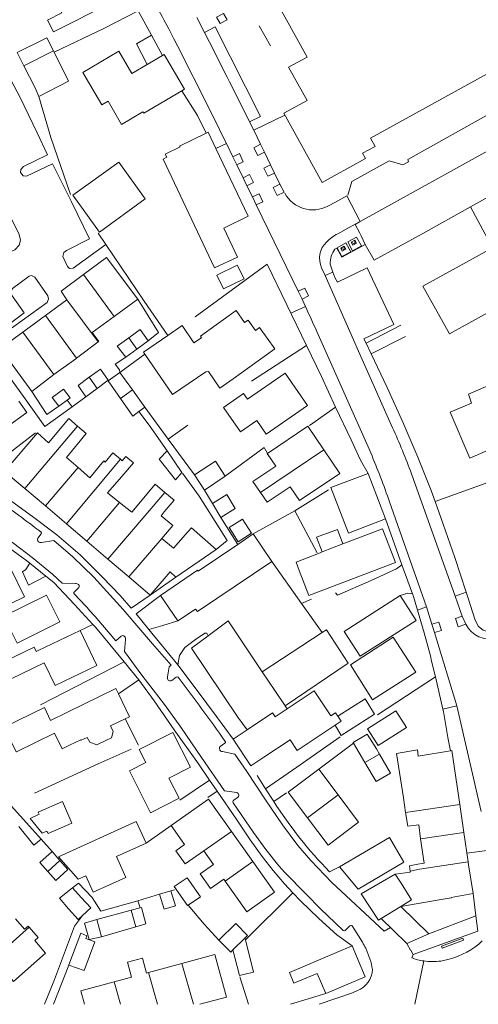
# Model space of a CAD drawing. Header units: metres. Extents: x 89500 to 94494, y 464000 to 469000.
# Tile 18 of 61: x 89846 to 89929, y 466000 to 466178. Entities that reach past the tile are written whole.
import ezdxf

# ---------------------------------------------------------------- set-up
doc = ezdxf.new("R2010")
doc.units = ezdxf.units.M
for name, color, linetype, lineweight in [('B01', 251, 'Continuous', 15), ('B02', 251, 'Continuous', 15), ('B03', 251, 'Continuous', 15), ('B07', 251, 'Continuous', 15), ('Q19', 251, 'Continuous', 15), ('T03', 251, 'Continuous', 15), ('T04', 251, 'Continuous', 15), ('V00', 251, 'Continuous', 15), ('V01', 251, 'Continuous', 15), ('V02', 251, 'Continuous', 15)]:
    doc.layers.add(name, color=color, linetype=linetype, lineweight=lineweight)

msp = doc.modelspace()

# ---------------------------------------------------------------- linework, layer by layer
at = {"layer": 'B01'}
for points in [[(89902.957, 466149.993), (89900.766, 466148.779), (89893.862, 466161.301), (89898.05, 466163.61), (89894.729, 466169.634), (89898.06, 466171.472), (89887.797, 466190.045)], [(89860.087, 466186.851), (89862.839, 466181.403), (89852.128, 466176.059), (89851.056, 466178.173), (89853.637, 466179.468), (89851.993, 466182.747)], [(89869.898, 466175.404), (89867.179, 466173.839)], [(89871.908, 466171.754), (89869.898, 466175.404)], [(89867.179, 466173.839), (89869.129, 466170.146)], [(89868.339, 466161.545), (89864.491, 466159.288), (89862.02, 466163.5), (89860.873, 466162.827), (89857.438, 466168.683), (89863.963, 466172.51), (89866.308, 466168.513)], [(89875.388, 466165.38), (89875.87, 466165.666), (89872.205, 466171.926), (89871.908, 466171.754)], [(89869.129, 466170.146), (89866.308, 466168.513)], [(89930.689, 466168.457), (89909.56, 466156.789), (89910.388, 466155.296), (89908.126, 466154.043), (89908.629, 466153.135), (89902.957, 466149.993)], [(89868.339, 466161.545), (89868.492, 466161.292), (89875.388, 466165.38)], [(89872.659, 466153.338), (89872.384, 466153.914), (89875.058, 466155.192), (89874.975, 466155.367), (89879.806, 466157.675)], [(89879.806, 466157.675), (89880.158, 466157.843), (89881.549, 466154.932)], [(89881.549, 466154.932), (89887.425, 466142.637), (89882.995, 466140.52)], [(89868.767, 466145.803), (89863.953, 466152.47), (89855.637, 466146.465), (89860.452, 466139.798), (89868.767, 466145.803)], [(89882.995, 466140.52), (89885.485, 466135.272), (89881.294, 466133.295), (89871.982, 466152.955), (89872.659, 466153.338)], [(89931.626, 466136.942), (89919.043, 466129.989), (89923.822, 466121.338), (89934.884, 466127.45), (89940.071, 466118.061), (89945.02, 466120.796), (89950.682, 466110.548)], [(89861.748, 466135.211), (89857.583, 466132.098)], [(89867.401, 466127.648), (89861.748, 466135.211)], [(89857.583, 466132.098), (89853.534, 466129.071), (89854.547, 466127.547)], [(89854.547, 466127.547), (89850.688, 466124.703)], [(89863.12, 466124.514), (89867.401, 466127.648)], [(89881.612, 466122.983), (89885.211, 466125.57), (89886.753, 466123.426), (89887.368, 466123.868), (89888.722, 466121.984), (89889.476, 466122.526), (89892.248, 466118.671), (89884.707, 466113.25)], [(89850.688, 466124.703), (89846.601, 466121.692)], [(89860.25, 466119.895), (89860.342, 466119.964), (89859.127, 466121.59), (89863.12, 466124.514)], [(89872.822, 466121.063), (89875.442, 466122.848)], [(89875.442, 466122.848), (89877.577, 466119.716), (89878.974, 466120.668), (89878.783, 466120.949), (89881.612, 466122.983)], [(89846.601, 466121.692), (89842.531, 466118.693), (89848.225, 466110.907)], [(89868.706, 466117.666), (89868.431, 466118.07), (89872.822, 466121.063)], [(89856.324, 466116.96), (89860.25, 466119.895)], [(89856.195, 466116.864), (89852.23, 466114.027)], [(89856.195, 466116.864), (89856.324, 466116.96)], [(89873.68, 466110.369), (89868.706, 466117.666)], [(89939.234, 466110.365), (89937.414, 466114.836), (89927.273, 466110.426), (89927.839, 466108.82), (89923.979, 466107.202), (89927.559, 466098.85), (89934.143, 466101.743), (89932.04, 466107.27), (89939.234, 466110.365)], [(89848.225, 466110.907), (89852.199, 466114.003)], [(89852.199, 466114.003), (89852.23, 466114.027)], [(89884.707, 466113.25), (89882.279, 466111.504), (89880.196, 466114.56), (89879.737, 466114.497), (89873.68, 466110.369)], [(89898.16, 466108.409), (89894.108, 466114.272), (89887.252, 466109.534), (89886.55, 466110.551), (89882.935, 466108.052), (89886.004, 466103.611), (89888.976, 466105.664), (89890.66, 466103.227), (89898.16, 466108.409)], [(89845.847, 466109.16), (89847.325, 466107.103), (89844.235, 466104.883)], [(89846.962, 466093.354), (89843.307, 466096.457), (89849.248, 466103.433), (89851.235, 466101.623), (89854.918, 466106.023), (89856.496, 466104.673)], [(89856.496, 466104.673), (89858.081, 466103.317), (89854.48, 466098.978), (89856.602, 466097.154)], [(89901.097, 466100.38), (89898.211, 466104.653), (89890.907, 466099.72)], [(89889.633, 466092.637), (89890.828, 466090.868), (89894.981, 466093.673), (89896.672, 466091.169), (89903.983, 466096.107), (89901.097, 466100.38)], [(89861.524, 466098.149), (89862.911, 466099.81), (89864.283, 466098.664)], [(89864.283, 466098.664), (89864.591, 466098.406), (89865.228, 466099.169), (89866.636, 466097.992), (89864.506, 466095.571)], [(89890.907, 466099.72), (89890.858, 466099.687), (89892.379, 466097.434), (89888.268, 466094.658), (89889.633, 466092.637)], [(89856.602, 466097.154), (89858.739, 466095.316), (89861.282, 466098.358), (89861.524, 466098.149)], [(89864.506, 466095.571), (89861.902, 466092.611), (89864.104, 466090.848)], [(89909.101, 466096.107), (89902.382, 466093.53), (89905.548, 466085.275), (89912.267, 466087.852)], [(89912.267, 466087.852), (89909.101, 466096.107)], [(89850.675, 466090.202), (89846.962, 466093.354)], [(89868.785, 466092.051), (89870.557, 466094.153), (89872.321, 466092.667)], [(89864.104, 466090.848), (89866.323, 466089.071), (89868.785, 466092.051)], [(89872.321, 466092.667), (89873.984, 466091.265), (89872.212, 466089.163)], [(89854.482, 466086.969), (89850.675, 466090.202)], [(89872.212, 466089.163), (89871.616, 466088.45)], [(89871.748, 466084.347), (89873.777, 466086.643), (89871.616, 466088.45)], [(89858.159, 466083.848), (89854.482, 466086.969)], [(89881.62, 466082.334), (89877.117, 466086.242), (89876.47, 466085.501)], [(89914.069, 466079.985), (89911.746, 466086.091), (89904.543, 466083.351)], [(89871.748, 466084.347), (89873.866, 466082.541), (89876.47, 466085.501)], [(89888.332, 466085.134), (89885.507, 466083.234)], [(89891.676, 466080.163), (89888.332, 466085.134)], [(89904.543, 466083.351), (89903.544, 466085.978), (89899.791, 466084.55), (89900.807, 466081.877)], [(89862.015, 466080.574), (89858.159, 466083.848)], [(89885.507, 466083.234), (89878.35, 466078.42)], [(89874.32, 466077.322), (89881.62, 466082.334)], [(89896.648, 466078.534), (89896.07, 466080.053), (89900.403, 466081.723)], [(89900.807, 466081.877), (89900.403, 466081.723)], [(89846.881, 466073.749), (89844.302, 466079.079), (89828.574, 466071.469), (89829.798, 466068.939), (89837.677, 466072.751), (89839.032, 466069.951), (89846.881, 466073.749)], [(89865.771, 466077.386), (89862.015, 466080.574)], [(89881.695, 466073.449), (89891.676, 466080.163)], [(89896.648, 466078.534), (89898.369, 466074.012), (89914.069, 466079.985)], [(89869.675, 466074.071), (89865.771, 466077.386)], [(89873.252, 466078.309), (89869.675, 466074.071)], [(89871.533, 466074.001), (89878.253, 466078.564)], [(89873.252, 466078.309), (89874.32, 466077.322)], [(89878.253, 466078.564), (89878.35, 466078.42)], [(89844.194, 466068.129), (89845.555, 466065.383), (89853.281, 466069.211), (89850.876, 466074.064), (89843.15, 466070.237)], [(89871.533, 466074.001), (89874.667, 466069.386)], [(89881.695, 466073.449), (89878.194, 466071.094)], [(89874.667, 466069.386), (89877.886, 466071.552)], [(89878.194, 466071.094), (89877.886, 466071.552)], [(89880.158, 466066.71), (89883.795, 466069.428), (89889.953, 466060.197)], [(89860.009, 466061.349), (89856.955, 466067.679), (89849.405, 466064.036)], [(89885.554, 466051.983), (89877.127, 466064.444), (89880.158, 466066.71)], [(89889.953, 466060.197), (89900.773, 466067.278)], [(89900.773, 466067.278), (89901.579, 466067.806), (89905.523, 466061.746), (89894.075, 466054.057)], [(89913.665, 466066.448), (89905.904, 466061.448)], [(89913.665, 466066.448), (89917.736, 466060.129), (89909.927, 466055.145)], [(89850.483, 466061.802), (89844.395, 466058.865), (89842.944, 466061.872), (89848.638, 466064.619), (89849.011, 466063.846), (89849.405, 466064.036)], [(89850.483, 466061.802), (89852.459, 466057.706), (89860.009, 466061.349)], [(89909.927, 466055.145), (89905.904, 466061.448)], [(89863.911, 466056.177), (89863.43, 466057.161), (89851.632, 466051.397), (89850.493, 466053.729), (89843.218, 466050.175), (89845.403, 466045.702), (89845.448, 466045.724)], [(89865.1, 466051.659), (89865.922, 466052.061), (89863.911, 466056.177)], [(89903.631, 466052.152), (89903.208, 466052.786), (89902.365, 466052.225), (89899.352, 466056.75), (89894.458, 466053.491)], [(89894.075, 466054.057), (89894.458, 466053.491)], [(89903.169, 466050.527), (89904.263, 466048.673), (89910.293, 466052.532), (89908.561, 466055.274), (89903.631, 466052.152)], [(89862.48, 466050.379), (89865.1, 466051.659)], [(89885.554, 466051.983), (89887.214, 466049.691)], [(89890.233, 466044.71), (89894.984, 466047.874), (89896.274, 466045.936), (89903.169, 466050.527)], [(89845.448, 466045.724), (89852.315, 466049.079)], [(89852.315, 466049.079), (89853.708, 466046.227)], [(89861.603, 466047.725), (89862.642, 466048.232), (89862.976, 466049.364), (89862.48, 466050.379)], [(89876.969, 466042.937), (89873.046, 466040.937), (89874.897, 466037.308), (89869.741, 466034.679), (89865.886, 466042.242), (89868.886, 466043.771), (89867.687, 466046.122), (89873.765, 466049.221), (89876.969, 466042.937)], [(89887.214, 466049.691), (89884.678, 466048.003)], [(89855.05, 466046.883), (89853.708, 466046.227)], [(89857.169, 466047.785), (89857.117, 466047.893), (89855.05, 466046.883)], [(89857.169, 466047.785), (89858.266, 466048.321)], [(89861.603, 466047.725), (89860.018, 466046.942), (89858.703, 466047.453), (89858.266, 466048.321)], [(89884.678, 466048.003), (89887.903, 466043.158)], [(89915.502, 466037.357), (89914.271, 466045.403), (89918.035, 466046.034), (89918.195, 466044.947)], [(89924.016, 466045.907), (89918.195, 466044.947)], [(89925.722, 466036.14), (89924.289, 466045.952), (89924.016, 466045.907)], [(89890.233, 466044.71), (89887.903, 466043.158)], [(89898.153, 466033.771), (89894.652, 466038.429), (89900.171, 466042.577), (89903.684, 466037.904)], [(89884.357, 466031.301), (89880.222, 466037.141), (89873.459, 466032.353), (89875.883, 466028.93), (89874.301, 466027.81), (89875.987, 466025.429), (89879.35, 466027.81)], [(89903.684, 466037.904), (89907.4, 466032.96)], [(89915.502, 466037.357), (89915.905, 466034.723)], [(89915.905, 466034.723), (89916.286, 466032.239), (89918.276, 466032.459), (89918.626, 466029.957)], [(89926.458, 466031.105), (89925.722, 466036.14)], [(89907.4, 466032.96), (89901.881, 466028.812), (89898.153, 466033.771)], [(89888.237, 466025.821), (89884.357, 466031.301)], [(89927.233, 466025.796), (89926.458, 466031.105)], [(89915.596, 466025.721), (89912.991, 466030.178), (89903.917, 466024.876), (89907.29, 466020.868), (89915.596, 466025.721)], [(89918.626, 466029.957), (89919.24, 466025.574), (89918.123, 466025.373)], [(89879.35, 466027.81), (89881.125, 466025.304)], [(89892.149, 466020.295), (89888.237, 466025.821)], [(89927.318, 466025.258), (89927.233, 466025.796)], [(89883.01, 466022.641), (89880.598, 466020.933), (89878.712, 466023.596), (89881.125, 466025.304)], [(89914.018, 466023.572), (89916.74, 466023.908)], [(89916.712, 466024.114), (89916.58, 466025.095), (89918.123, 466025.373)], [(89916.74, 466023.908), (89916.712, 466024.114)], [(89927.318, 466025.258), (89928.131, 466020.028)], [(89883.01, 466022.641), (89883.254, 466022.296)], [(89883.254, 466022.296), (89887.168, 466016.768), (89892.149, 466020.295)], [(89914.018, 466023.572), (89907.839, 466019.968), (89910.999, 466015.232), (89911.502, 466015.544)], [(89922.328, 466018.97), (89915.026, 466017.73)], [(89924.195, 466019.251), (89922.328, 466018.97)], [(89924.195, 466019.251), (89924.172, 466019.328), (89928.131, 466020.028)], [(89920.114, 466012.763), (89915.026, 466017.73)], [(89845.246, 466015.485), (89846.927, 466013.582)], [(89911.502, 466015.544), (89913.673, 466013.43)], [(89846.927, 466013.582), (89847.582, 466014.161), (89847.77, 466013.948)], [(89847.77, 466013.948), (89849.402, 466012.1), (89848.747, 466011.521)], [(89913.673, 466013.43), (89916.13, 466011.036)], [(89848.747, 466011.521), (89850.722, 466009.284), (89844.882, 466004.127), (89841.275, 466008.212)], [(89916.13, 466011.036), (89920.114, 466012.763)], [(89906.211, 466010.588), (89894.861, 466005.729), (89895.687, 466003.799), (89899.876, 466005.592), (89901.441, 466001.937)], [(89901.441, 466001.937), (89908.602, 466005.003), (89906.211, 466010.588)], [(89866.249, 466004.917), (89865.532, 466007.627), (89868.286, 466008.356), (89868.998, 466005.666)], [(89883.486, 466001.317), (89881.384, 466009.039), (89875.413, 466007.413)], [(89875.413, 466007.413), (89869.381, 466005.77)], [(89866.249, 466004.917), (89863.129, 466004.068)], [(89869.381, 466005.77), (89868.998, 466005.666)], [(89863.129, 466004.068), (89857.089, 466002.423), (89857.749, 466000)], [(89878.652, 466000), (89883.486, 466001.317)]]:
    msp.add_lwpolyline(points, dxfattribs=at)
at = {"layer": 'B02'}
for points in [[(89852.135, 466172.575), (89850.949, 466174.924), (89845.563, 466172.293), (89846.792, 466169.887)], [(89852.255, 466172.336), (89852.135, 466172.575)], [(89854.896, 466167.101), (89852.255, 466172.336)], [(89846.792, 466169.887), (89848.842, 466165.872), (89849.49, 466164.327)], [(89849.49, 466164.327), (89854.896, 466167.101)], [(89886.648, 466131.335), (89885.429, 466133.822), (89881.729, 466132.008), (89882.949, 466129.521), (89886.648, 466131.335)], [(89869.278, 466120.126), (89867.829, 466122.158), (89865.769, 466120.641)], [(89865.769, 466120.641), (89863.708, 466119.124), (89865.22, 466117.135)], [(89867.26, 466118.616), (89869.299, 466120.097), (89869.278, 466120.126)], [(89865.22, 466117.135), (89867.26, 466118.616)], [(89862.079, 466112.99), (89860.661, 466114.96), (89858.626, 466113.494)], [(89858.626, 466113.494), (89856.59, 466112.027), (89858.015, 466109.969), (89860.047, 466111.48)], [(89860.047, 466111.48), (89862.079, 466112.99)], [(89864.271, 466109.665), (89862.041, 466112.85), (89864.183, 466114.391)], [(89864.183, 466114.391), (89866.437, 466111.23)], [(89854.622, 466109.341), (89855.177, 466109.754), (89853.965, 466111.368), (89851.89, 466109.835), (89853.13, 466108.255)], [(89866.437, 466111.23), (89868.69, 466108.069)], [(89853.13, 466108.255), (89854.622, 466109.341)], [(89867.606, 466107.284), (89866.501, 466106.48), (89864.271, 466109.665)], [(89868.69, 466108.069), (89867.606, 466107.284)], [(89872.724, 466100.204), (89871.302, 466098.709), (89874.252, 466094.933), (89875.394, 466096.274)], [(89875.394, 466096.274), (89872.724, 466100.204)], [(89883.255, 466095.622), (89881.46, 466098.314), (89877.698, 466095.83)], [(89877.698, 466095.83), (89879.493, 466093.073)], [(89879.493, 466093.073), (89883.255, 466095.622)], [(89880.922, 466090.636), (89883.545, 466092.29), (89885.061, 466089.754), (89882.438, 466088.1)], [(89882.438, 466088.1), (89880.922, 466090.636)], [(89885.601, 466083.744), (89883.959, 466086.308), (89886.35, 466087.839), (89887.992, 466085.275), (89885.601, 466083.744)], [(89914.918, 466074.008), (89904.792, 466067.491)], [(89914.918, 466074.008), (89917.823, 466069.491)], [(89907.695, 466063.032), (89917.823, 466069.491)], [(89907.695, 466063.032), (89904.792, 466067.491)], [(89909.01, 466049.868), (89914.127, 466053.099), (89916.035, 466050.077), (89910.918, 466046.846), (89909.01, 466049.868)], [(89906.49, 466047.274), (89906.412, 466047.407), (89908.97, 466048.91)], [(89908.97, 466048.91), (89910.603, 466046.234)], [(89908.534, 466043.795), (89906.49, 466047.274)], [(89911.156, 466045.292), (89913.181, 466041.845), (89910.578, 466040.316)], [(89910.603, 466046.234), (89911.156, 466045.292)], [(89910.578, 466040.316), (89908.534, 466043.795)], [(89853.804, 466036.689), (89855.499, 466032.815), (89851.16, 466030.917), (89850.971, 466031.349), (89850.118, 466030.975), (89847.916, 466033.644), (89849.538, 466034.405), (89849.376, 466034.752), (89853.804, 466036.689)], [(89868.908, 466029.193), (89863.555, 466026.771), (89865.272, 466022.976), (89859.336, 466020.29), (89857.994, 466023.256), (89856.613, 466022.631), (89853.036, 466026.715), (89867.142, 466033.096), (89868.908, 466029.193)], [(89851.123, 466024.024), (89849.689, 466025.647), (89851.892, 466027.644), (89853.322, 466026.03)], [(89853.322, 466026.03), (89854.751, 466024.416)], [(89854.751, 466024.416), (89852.557, 466022.4), (89851.123, 466024.024)], [(89876.551, 466017.936), (89876.436, 466017.856), (89874.004, 466021.31), (89876.378, 466022.881), (89878.773, 466019.473), (89876.551, 466017.936)], [(89855.586, 466021.1), (89853.259, 466019.186), (89854.843, 466017.306)], [(89857.408, 466016.06), (89858.883, 466017.456), (89857.14, 466019.341), (89855.586, 466021.1)], [(89857.408, 466016.06), (89856.593, 466015.336), (89854.843, 466017.306)], [(89866.209, 466017.032), (89859.976, 466015.323)], [(89867.828, 466017.476), (89866.209, 466017.032)], [(89867.052, 466014.041), (89868.865, 466014.584), (89868.095, 466017.549), (89867.828, 466017.476)], [(89859.976, 466015.323), (89857.772, 466014.674)], [(89857.772, 466014.674), (89858.589, 466011.76)], [(89860.838, 466012.244), (89864.778, 466013.359), (89867.052, 466014.041)], [(89886.803, 466011.982), (89887.269, 466012.458), (89885.138, 466014.634), (89882.11, 466011.64)], [(89854.957, 466007.111), (89854.899, 466007.132), (89857.095, 466012.854), (89858.195, 466012.374)], [(89859.651, 466011.309), (89857.683, 466006.129), (89854.957, 466007.111)], [(89858.195, 466012.374), (89858.026, 466011.933)], [(89859.651, 466011.309), (89858.026, 466011.933)], [(89858.589, 466011.76), (89860.838, 466012.244)], [(89882.11, 466011.64), (89884.242, 466009.446), (89884.639, 466009.862)], [(89884.639, 466009.862), (89885.819, 466005.199), (89888.378, 466005.835), (89886.884, 466011.665)], [(89886.884, 466011.665), (89886.803, 466011.982)]]:
    msp.add_lwpolyline(points, dxfattribs=at)
at = {"layer": 'B03'}
for points in [[(89871.371, 466019.926), (89873.422, 466020.545)], [(89874.242, 466017.824), (89873.422, 466020.545)], [(89871.371, 466019.926), (89872.191, 466017.206)], [(89872.191, 466017.206), (89874.242, 466017.824)]]:
    msp.add_lwpolyline(points, dxfattribs=at)
at = {"layer": 'B07'}
for points in [[(89852.135, 466172.575), (89846.792, 466169.887)], [(89871.908, 466171.754), (89869.129, 466170.146)], [(89857.583, 466132.098), (89863.12, 466124.514)], [(89854.547, 466127.547), (89860.25, 466119.895)], [(89850.688, 466124.703), (89856.324, 466116.96)], [(89846.601, 466121.692), (89852.23, 466114.027)], [(89865.769, 466120.641), (89867.26, 466118.616)], [(89858.626, 466113.494), (89860.047, 466111.48)], [(89866.437, 466111.23), (89864.271, 466109.665)], [(89846.962, 466093.354), (89856.496, 466104.673)], [(89889.633, 466092.637), (89901.097, 466100.38)], [(89854.482, 466086.969), (89864.283, 466098.664)], [(89850.675, 466090.202), (89856.602, 466097.154)], [(89862.015, 466080.574), (89872.321, 466092.667)], [(89858.159, 466083.848), (89864.104, 466090.848)], [(89865.771, 466077.386), (89871.748, 466084.347)], [(89900.807, 466081.877), (89904.543, 466083.351)], [(89889.953, 466060.197), (89892.202, 466056.826)], [(89892.202, 466056.826), (89894.075, 466054.057)], [(89894.458, 466053.491), (89892.269, 466052.034), (89891.797, 466052.742), (89887.214, 466049.691)], [(89903.169, 466050.527), (89904.239, 466051.239), (89903.631, 466052.152)], [(89908.534, 466043.795), (89911.156, 466045.292)], [(89898.153, 466033.771), (89903.684, 466037.904)], [(89915.905, 466034.723), (89925.722, 466036.14)], [(89879.35, 466027.81), (89884.357, 466031.301)], [(89918.626, 466029.957), (89926.458, 466031.105)], [(89851.123, 466024.024), (89853.322, 466026.03)], [(89883.254, 466022.296), (89888.237, 466025.821)], [(89918.426, 466024.459), (89927.233, 466025.796)], [(89918.426, 466024.459), (89916.712, 466024.114)], [(89914.018, 466023.572), (89915.081, 466021.907)], [(89915.026, 466017.73), (89916.975, 466018.938), (89915.081, 466021.907)], [(89867.052, 466014.041), (89866.209, 466017.032)], [(89911.502, 466015.544), (89915.026, 466017.73)], [(89859.976, 466015.323), (89860.838, 466012.244)], [(89847.77, 466013.948), (89841.275, 466008.212)], [(89884.639, 466009.862), (89886.803, 466011.982)], [(89875.413, 466007.413), (89877.505, 466000)], [(89869.381, 466005.77), (89871.004, 466000)], [(89863.129, 466004.068), (89864.256, 466000)]]:
    msp.add_lwpolyline(points, dxfattribs=at)
at = {"layer": 'Q19'}
for points in [[(89881.68, 466178.669), (89882.95, 466179.348), (89883.566, 466178.223), (89882.302, 466177.539), (89881.68, 466178.669)], [(89889.406, 466177.108), (89891.413, 466173.522)], [(89903.494, 466136.952), (89904.372, 466135.358), (89905.977, 466136.228), (89905.101, 466137.825), (89903.494, 466136.952)], [(89905.42, 466138.007), (89906.284, 466136.415), (89907.895, 466137.285), (89907.033, 466138.88), (89905.42, 466138.007)], [(89906.071, 466137.934), (89906.701, 466137.592), (89906.726, 466138.297)], [(89907.014, 466137.765), (89906.726, 466138.297), (89906.071, 466137.934), (89906.368, 466137.407), (89907.014, 466137.765)], [(89904.148, 466136.89), (89904.77, 466136.543), (89904.802, 466137.25)], [(89905.086, 466136.719), (89904.802, 466137.25), (89904.148, 466136.89), (89904.44, 466136.358), (89905.086, 466136.719)], [(89926.393, 466011.615), (89926.245, 466011.988), (89922.403, 466010.521), (89922.551, 466010.142), (89926.393, 466011.615)]]:
    msp.add_lwpolyline(points, dxfattribs=at)
at = {"layer": 'T03'}
for points in [[(89852.255, 466172.336), (89861.409, 466176.715), (89867.453, 466179.863)], [(89849.49, 466164.327), (89851.663, 466156.894), (89855.212, 466146.609)], [(89860.255, 466139.588), (89861.615, 466137.543)], [(89855.536, 466108.131), (89858.015, 466109.969)], [(89872.937, 466102.304), (89876.458, 466104.86)], [(89838.217, 466095.263), (89848.895, 466103.432)], [(89883.255, 466095.622), (89890.296, 466100.801), (89890.907, 466099.72)], [(89895.822, 466089.331), (89901.952, 466093.108)], [(89888.332, 466085.134), (89895.822, 466089.331)], [(89895.822, 466089.331), (89899.893, 466081.696)], [(89891.676, 466080.163), (89897.035, 466072.541)], [(89897.035, 466072.541), (89900.773, 466067.278)], [(89856.955, 466067.679), (89859.269, 466068.757)], [(89910.786, 466052.425), (89921.311, 466059.25)], [(89865.1, 466051.66), (89867.523, 466046.926)], [(89860.228, 466043.504), (89866.226, 466046.161)], [(89849.912, 466029.91), (89851.892, 466027.644)], [(89873.422, 466020.545), (89874.05, 466020.734)], [(89867.434, 466018.739), (89871.371, 466019.926)], [(89876.551, 466017.936), (89879.416, 466014.481), (89882.11, 466011.64)], [(89885.915, 466004.99), (89887.44, 466000)]]:
    msp.add_lwpolyline(points, dxfattribs=at)
at = {"layer": 'T04'}
for points in [[(89877.793, 466124.415), (89890.865, 466133.979)], [(89887.98, 466112.778), (89897.949, 466119.267)], [(89898.499, 466104.798), (89903.237, 466108.104)], [(89921.254, 466091.02), (89930.799, 466094.484)], [(89890.507, 466039.005), (89896.201, 466042.925), (89904.069, 466048.42)], [(89848.705, 466038.225), (89860.228, 466043.504)], [(89886.884, 466011.665), (89895.488, 466020.149)], [(89920.114, 466012.763), (89928.623, 466016.023)]]:
    msp.add_lwpolyline(points, dxfattribs=at)
at = {"layer": 'V00'}
for points in [[(89867.453, 466179.863), (89869.898, 466175.404)], [(89842.375, 466166.195), (89844.535, 466167.128), (89846.059, 466164.26), (89849.188, 466157.737), (89851.069, 466153.739), (89846.702, 466151.643)], [(89875.388, 466165.38), (89878.212, 466160.901), (89879.806, 466157.675)], [(89847.274, 466149.885), (89851.961, 466152.156), (89855.408, 466145.24), (89858.683, 466138.552), (89854.488, 466136.424), (89854.001, 466136.068)], [(89846.702, 466151.643), (89846.23, 466151.126), (89846.166, 466150.547), (89846.631, 466149.968), (89847.274, 466149.885)], [(89846.179, 466138.34), (89845.925, 466137.423), (89845.17, 466136.587), (89844.197, 466136.128), (89842.42, 466139.862), (89841.364, 466139.453), (89837.276, 466147.909), (89840.871, 466149.547), (89845.943, 466139.33), (89846.179, 466138.34)], [(89927.651, 466144.338), (89931.862, 466146.69), (89932.181, 466146.861)], [(89908.59, 466137.567), (89910.202, 466134.696), (89919.03, 466139.519), (89927.651, 466144.338)], [(89927.651, 466144.338), (89931.626, 466136.942)], [(89907.604, 466139.569), (89907.845, 466139.08)], [(89907.845, 466139.08), (89908.59, 466137.567)], [(89854.001, 466136.068), (89853.817, 466135.344), (89854.667, 466133.558), (89855.06, 466133.204), (89855.713, 466133.261), (89861.615, 466137.543)], [(89861.615, 466137.543), (89868.557, 466127.278)], [(89890.865, 466133.979), (89897.949, 466119.267)], [(89851.27, 466127.699), (89851.147, 466128.256), (89848.786, 466131.636), (89848.149, 466131.93), (89847.747, 466131.798), (89844.706, 466129.593)], [(89844.706, 466129.593), (89844.374, 466128.977), (89844.689, 466128.274), (89846.862, 466125.195), (89841.442, 466121.131), (89840.944, 466120.704)], [(89840.944, 466120.704), (89841.175, 466120.393), (89841.591, 466120.307), (89841.887, 466120.535), (89850.997, 466127.059), (89851.27, 466127.699)], [(89867.401, 466127.648), (89871.169, 466121.596), (89869.278, 466120.126)], [(89868.557, 466127.278), (89872.822, 466121.063)], [(89908.747, 466119.702), (89915.057, 466122.96)], [(89908.747, 466119.702), (89908.368, 466120.488)], [(89909.668, 466117.762), (89915.898, 466120.892)], [(89840.203, 466118.952), (89846.696, 466110.046), (89850.563, 466104.571), (89855.536, 466108.131)], [(89897.949, 466119.267), (89900.645, 466113.633), (89903.237, 466108.104)], [(89909.668, 466117.762), (89908.747, 466119.702)], [(89864.183, 466114.391), (89864.074, 466114.864), (89863.337, 466115.871), (89865.22, 466117.135)], [(89868.706, 466117.666), (89864.183, 466114.391)], [(89921.254, 466091.02), (89920.551, 466093.033), (89918.127, 466099.061), (89915.37, 466105.367), (89912.567, 466111.654), (89909.668, 466117.762)], [(89848.225, 466110.907), (89850.943, 466106.788), (89853.13, 466108.255)], [(89855.536, 466108.131), (89854.622, 466109.341)], [(89868.69, 466108.069), (89872.937, 466102.304)], [(89903.237, 466108.104), (89906.072, 466102.162), (89907.747, 466098.516), (89909.101, 466096.107)], [(89867.606, 466107.284), (89869.465, 466104.849), (89872.724, 466100.204)], [(89872.937, 466102.304), (89877.698, 466095.83)], [(89866.199, 466071.724), (89864.199, 466073.982), (89861.032, 466077.29), (89856.987, 466081.381), (89852.763, 466084.958), (89848.326, 466088.295), (89843.962, 466091.523), (89839.168, 466094.742), (89838.217, 466095.263)], [(89875.501, 466096.15), (89878.498, 466091.988), (89883.596, 466083.934), (89881.62, 466082.334)], [(89879.493, 466093.073), (89880.922, 466090.636)], [(89926.888, 466074.595), (89924.841, 466080.875), (89922.689, 466086.914), (89921.254, 466091.02)], [(89836.397, 466088.145), (89836.645, 466088.004), (89840.973, 466084.889), (89847.309, 466080.297), (89847.866, 466079.845)], [(89836.693, 466089.081), (89841.294, 466085.982), (89844.946, 466083.424), (89848.292, 466080.896), (89851.999, 466077.848)], [(89882.438, 466088.1), (89885.507, 466083.234)], [(89912.267, 466087.852), (89915.236, 466079.55)], [(89870.065, 466065.269), (89864.774, 466071.459), (89859.448, 466077.346), (89855.646, 466081.018), (89852.241, 466083.971)], [(89847.866, 466079.845), (89847.17, 466078.706), (89846.541, 466078.277), (89847.608, 466075.846), (89850.791, 466077.472)], [(89850.791, 466077.472), (89847.866, 466079.845)], [(89903.197, 466074.504), (89903.587, 466074.088), (89909.654, 466076.697), (89914.242, 466078.808), (89915.236, 466079.55)], [(89915.236, 466079.55), (89917.121, 466074.315)], [(89859.269, 466068.757), (89855.956, 466072.374), (89852.184, 466076.342), (89850.791, 466077.472)], [(89851.999, 466077.848), (89853.749, 466076.225)], [(89874.32, 466077.322), (89869.675, 466074.071)], [(89869.675, 466074.071), (89866.199, 466071.724)], [(89871.533, 466074.001), (89867.123, 466070.663)], [(89917.121, 466074.315), (89916.301, 466074.413), (89914.918, 466074.008)], [(89917.121, 466074.315), (89917.303, 466073.809), (89918.037, 466071.376)], [(89933.733, 466067.435), (89932.493, 466067.321), (89931.108, 466067.362), (89929.971, 466067.755), (89929.115, 466068.376), (89928.487, 466069.535), (89927.173, 466073.722), (89926.888, 466074.595)], [(89897.035, 466072.541), (89898.868, 466073.364)], [(89867.123, 466070.663), (89869.41, 466067.859)], [(89918.037, 466071.376), (89919.28, 466067.254), (89920.427, 466063.1), (89920.59, 466062.137), (89921.311, 466059.25)], [(89864.966, 466061.972), (89863.808, 466063.406), (89859.742, 466068.241), (89859.269, 466068.757)], [(89869.41, 466067.859), (89871.95, 466068.545), (89874.673, 466069.39)], [(89869.41, 466067.859), (89874.692, 466061.466)], [(89874.692, 466061.466), (89874.972, 466063.151), (89875.931, 466064.572), (89877.85, 466066.03), (89879.524, 466067.188), (89879.905, 466067.162), (89880.158, 466066.71)], [(89870.065, 466065.269), (89873.481, 466061.399)], [(89865.024, 466063.872), (89868.121, 466059.585), (89872.254, 466054.257), (89875.219, 466050.177), (89878.97, 466044.692), (89883.123, 466038.67)], [(89849.783, 466054.195), (89864.966, 466061.972)], [(89867.588, 466058.725), (89864.966, 466061.972)], [(89874.692, 466061.466), (89878.143, 466056.793), (89881.645, 466052.119), (89884.678, 466048.003)], [(89863.911, 466056.177), (89867.588, 466058.725)], [(89867.588, 466058.725), (89870.397, 466054.943), (89874.026, 466049.7), (89878.381, 466043.527), (89880.417, 466040.564)], [(89921.311, 466059.25), (89922.634, 466053.448)], [(89922.634, 466053.448), (89922.74, 466052.985), (89923.568, 466048.288), (89924.016, 466045.907)], [(89900.171, 466042.577), (89906.49, 466047.274)], [(89887.146, 466042.17), (89884.969, 466045.303)], [(89912.05, 466013.226), (89902.57, 466022.051), (89898.755, 466026.036), (89896.402, 466028.76), (89893.599, 466032.47), (89890.53, 466037), (89887.146, 466042.17)], [(89880.417, 466040.564), (89875.017, 466036.972)], [(89881.774, 466038.588), (89880.417, 466040.564)], [(89889.044, 466041.445), (89890.507, 466039.005)], [(89880.104, 466037.443), (89881.774, 466038.588)], [(89881.774, 466038.588), (89885.321, 466033.388), (89887.729, 466029.8), (89889.911, 466026.745), (89891.91, 466024.204), (89893.959, 466021.796), (89895.488, 466020.149)], [(89890.507, 466039.005), (89892.046, 466036.686)], [(89892.046, 466036.686), (89894.317, 466038.281)], [(89844.548, 466035.84), (89849.912, 466029.911)], [(89849.912, 466029.911), (89848.602, 466028.833), (89845.871, 466032.206)], [(89868.908, 466029.193), (89873.459, 466032.353)], [(89855.586, 466021.1), (89856.692, 466021.92), (89859.125, 466019.311), (89860.716, 466016.831), (89867.434, 466018.739)], [(89895.488, 466020.149), (89896.883, 466018.758), (89900.197, 466015.552), (89903.453, 466012.599), (89906.211, 466010.588)], [(89867.434, 466018.739), (89867.828, 466017.476)], [(89850.549, 466000), (89852.318, 466004.494), (89855.95, 466014.154), (89857.408, 466016.06)], [(89912.05, 466013.226), (89913.187, 466013.903)], [(89908.675, 466010.134), (89909.417, 466008.247)], [(89916.13, 466011.036), (89916.805, 466009.812), (89916.819, 466009.788)], [(89916.819, 466009.788), (89917.249, 466009.035)], [(89917.019, 466008.433), (89917.249, 466009.035)], [(89852.159, 466000), (89854.957, 466007.111)], [(89895.058, 466000), (89901.441, 466001.937)], [(89900.229, 466000), (89906.264, 466002.074)]]:
    msp.add_lwpolyline(points, dxfattribs=at)
msp.add_lwpolyline([(89909.883, 466006.298, 0.0666913), (89909.417, 466008.247)], format="xyb", dxfattribs=at)
at = {"layer": 'V01'}
for points in [[(89870.933, 466180.428, -0.0135418), (89873.31, 466175.993)], [(89873.31, 466175.993, -0.0045154), (89883.452, 466155.835)], [(89887.633, 466159.756, 0.002862), (89880.41, 466174.139)], [(89901.82, 466144.482, -0.4109189), (89894.02, 466146.81)], [(89900.687, 466133.306, -0.3159397), (89901.584, 466137.984)], [(89901.584, 466137.984, -0.098776), (89903.618, 466139.471)], [(89899.842, 466121.804, -0.0100372), (89897.793, 466126.328)], [(89913.559, 466104.371, -0.0174358), (89916.96, 466096.037)], [(89912.995, 466090.932, 0.016567), (89909.59, 466099.804)], [(89926.832, 466068.791, 0.3901389), (89932.448, 466066.474)], [(89929.784, 466011.462, -0.1267289), (89923.795, 466008.187)], [(89922.3, 466007.825, -0.0662849), (89919.177, 466007.86)]]:
    msp.add_lwpolyline(points, format="xyb", dxfattribs=at)
for points in [[(89879.488, 466175.929), (89878.106, 466178.61)], [(89880.41, 466174.139), (89879.488, 466175.929)], [(89888.397, 466158.211), (89887.633, 466159.756)], [(89889.633, 466155.679), (89888.397, 466158.211)], [(89883.452, 466155.835), (89884.622, 466153.401)], [(89890.338, 466154.222), (89889.161, 466153.624), (89888.415, 466155.062), (89889.633, 466155.679)], [(89884.622, 466153.401), (89885.815, 466153.99), (89886.517, 466152.531), (89885.339, 466151.946)], [(89891.447, 466151.936), (89890.338, 466154.222)], [(89885.339, 466151.946), (89886.464, 466149.628)], [(89892.167, 466150.464), (89890.95, 466149.891), (89890.239, 466151.338), (89891.447, 466151.936)], [(89893.139, 466148.464), (89892.167, 466150.464)], [(89886.464, 466149.628), (89887.653, 466150.207), (89888.372, 466148.762), (89887.164, 466148.173)], [(89893.906, 466147.024), (89892.632, 466146.423), (89891.923, 466147.881), (89893.139, 466148.464)], [(89887.164, 466148.173), (89888.164, 466146.152)], [(89888.164, 466146.152), (89889.367, 466146.738), (89890.039, 466145.265), (89888.869, 466144.691)], [(89903.074, 466145.156), (89901.82, 466144.482)], [(89903.078, 466145.157), (89905.265, 466146.376)], [(89905.265, 466146.376), (89907.682, 466141.716)], [(89888.869, 466144.691), (89896.457, 466129.092)], [(89903.618, 466139.471), (89905.683, 466140.612)], [(89906.741, 466141.192), (89905.683, 466140.612)], [(89901.317, 466131.925), (89900.687, 466133.306)], [(89901.317, 466131.925), (89908.054, 466116.725), (89913.559, 466104.371)], [(89896.457, 466129.092), (89897.636, 466129.656), (89898.339, 466128.233), (89897.154, 466127.623)], [(89897.154, 466127.623), (89897.793, 466126.328)], [(89909.59, 466099.804), (89899.842, 466121.804)], [(89916.96, 466096.037), (89924.877, 466073.863), (89924.88, 466073.854)], [(89919.685, 466071.969), (89912.995, 466090.932)], [(89924.88, 466073.854), (89926.146, 466070.273)], [(89920.652, 466068.814), (89919.685, 466071.969)], [(89926.146, 466070.273), (89924.922, 466069.81), (89925.443, 466068.315), (89926.832, 466068.791)], [(89921.136, 466067.279), (89922.415, 466067.658), (89921.938, 466069.202), (89920.652, 466068.814)], [(89925.176, 466054.017), (89921.136, 466067.279)], [(89929.597, 466034.931), (89925.176, 466054.017)], [(89919.177, 466007.86), (89917.589, 466000)], [(89923.795, 466008.187), (89922.3, 466007.825)]]:
    msp.add_lwpolyline(points, dxfattribs=at)
at = {"layer": 'V02'}
for points in [[(89879.488, 466175.929), (89881.412, 466176.935), (89889.604, 466160.687), (89887.633, 466159.756)], [(89949.013, 466170.667), (89932.398, 466161.389), (89932.084, 466161.728), (89916.281, 466152.954), (89916.407, 466152.521), (89915.404, 466151.987)], [(89907.682, 466141.716), (89937.552, 466158.233), (89938.305, 466157.978), (89944.76, 466161.583), (89944.955, 466162.352), (89948.859, 466164.539)], [(89894.062, 466160.938), (89888.397, 466158.211)], [(89883.452, 466155.835), (89881.549, 466154.932)], [(89890.338, 466154.222), (89889.633, 466155.679)], [(89884.622, 466153.401), (89885.339, 466151.946)], [(89915.404, 466151.987), (89912.93, 466152.681), (89906.159, 466148.934)], [(89892.167, 466150.464), (89891.447, 466151.936)], [(89886.464, 466149.628), (89887.164, 466148.173)], [(89893.906, 466147.024), (89893.139, 466148.464)], [(89905.42, 466146.46), (89906.159, 466148.934)], [(89888.164, 466146.152), (89888.869, 466144.691)], [(89906.749, 466141.178), (89907.57, 466141.633)], [(89906.749, 466141.178), (89907.604, 466139.569)], [(89903.46, 466136.863), (89903.112, 466136.672)], [(89904.346, 466135.267), (89903.46, 466136.863)], [(89908.59, 466137.567), (89904.346, 466135.267)], [(89902.709, 466132.502), (89901.317, 466131.925)], [(89903.566, 466130.706), (89908.919, 466133.328)], [(89908.919, 466133.328), (89913.791, 466123.067)], [(89896.457, 466129.092), (89897.154, 466127.623)], [(89897.793, 466126.328), (89895.132, 466125.118)], [(89913.791, 466123.067), (89908.368, 466120.488)], [(89849.314, 466084.367), (89849.924, 466085.169)], [(89852.241, 466083.971), (89849.992, 466083.612)], [(89853.749, 466076.225), (89856.13, 466076.199)], [(89855.906, 466074.284), (89857.988, 466072.083)], [(89856.647, 466075.321), (89855.924, 466074.637)], [(89926.888, 466074.595), (89924.88, 466073.854)], [(89919.685, 466071.969), (89918.037, 466071.376)], [(89926.832, 466068.791), (89926.146, 466070.273)], [(89859.973, 466069.839), (89863.436, 466065.821), (89864.374, 466066.636)], [(89920.66, 466068.789), (89921.136, 466067.279)], [(89864.374, 466066.636), (89864.709, 466066.742), (89864.71, 466066.742)], [(89865.19, 466066.045), (89865.024, 466063.872)], [(89872.79, 466059.254), (89873.114, 466061.116), (89873.481, 466061.399)], [(89874.354, 466059.226), (89873.562, 466058.62)], [(89922.634, 466053.448), (89925.176, 466054.017)], [(89882.346, 466046.654), (89883.181, 466047.248)], [(89882.249, 466046.029), (89882.181, 466046.34), (89882.181, 466046.341)], [(89884.969, 466045.303), (89882.725, 466045.738)], [(89885.28, 466038.345), (89883.123, 466038.67)], [(89904.601, 466013.373), (89903.148, 466014.748), (89900.495, 466017.312), (89897.884, 466019.918), (89894.037, 466023.885), (89892.96, 466025.079), (89890.59, 466028.021), (89888.389, 466031.092), (89884.691, 466036.465)], [(89884.776, 466036.936), (89885.493, 466037.44)], [(89927.005, 466027.359), (89931.099, 466027.907)], [(89902.127, 466024.006), (89903.917, 466024.876)], [(89928.131, 466020.028), (89928.623, 466016.023)], [(89928.623, 466016.023), (89929.003, 466013.25), (89917.249, 466009.035)], [(89905.689, 466014.103), (89904.949, 466013.376)], [(89906.213, 466014.202), (89908.083, 466011.234)], [(89906.264, 466002.074), (89907.197, 466002.486)]]:
    msp.add_lwpolyline(points, dxfattribs=at)
for points in [[(89903.112, 466136.672, 0.176043), (89902.258, 466134.001)], [(89902.258, 466134.001, 0.0339593), (89902.709, 466132.502)], [(89902.709, 466132.502, 0.0427124), (89903.566, 466130.706)], [(89849.863, 466085.522, 0.0038224), (89841.791, 466091.511)], [(89849.272, 466084.065, -0.1391447), (89849.314, 466084.367)], [(89849.924, 466085.169, 0.4013626), (89849.863, 466085.522)], [(89849.435, 466083.734, -0.1670313), (89849.272, 466084.065)], [(89849.992, 466083.612, -0.2652901), (89849.435, 466083.734)], [(89856.13, 466076.199, -0.2028444), (89856.671, 466075.973)], [(89856.803, 466075.651, -0.2135702), (89856.647, 466075.321)], [(89856.671, 466075.973, -0.2038196), (89856.803, 466075.651)], [(89855.924, 466074.637, 0.46059), (89855.906, 466074.284)], [(89857.988, 466072.083, -0.0120261), (89859.973, 466069.839)], [(89864.71, 466066.742, -0.1911358), (89865.026, 466066.589)], [(89865.026, 466066.589, -0.2171285), (89865.19, 466066.045)], [(89872.924, 466058.694, -0.1837518), (89872.79, 466059.254)], [(89873.172, 466058.561, -0.1335725), (89872.924, 466058.694)], [(89873.562, 466058.62, -0.1948679), (89873.172, 466058.561)], [(89874.705, 466059.188, 0.4134869), (89874.354, 466059.226)], [(89883.237, 466047.596, 0.0111341), (89874.705, 466059.188)], [(89883.181, 466047.248, 0.4617411), (89883.237, 466047.596)], [(89882.181, 466046.341, -0.1883637), (89882.346, 466046.654)], [(89882.725, 466045.738, -0.2063088), (89882.249, 466046.029)], [(89885.705, 466037.883, 0.3546813), (89885.28, 466038.345)], [(89884.691, 466036.465, -0.4139419), (89884.776, 466036.936)], [(89885.493, 466037.44, 0.2631604), (89885.705, 466037.883)], [(89892.046, 466036.686, 0.0515309), (89902.127, 466024.006)], [(89904.949, 466013.376, -0.4051936), (89904.601, 466013.373)], [(89905.974, 466014.281, 0.252202), (89905.689, 466014.103)], [(89906.213, 466014.202, 0.1884411), (89905.974, 466014.281)], [(89908.675, 466010.134, 0.0200607), (89908.083, 466011.234)], [(89917.019, 466008.433, 0.0838671), (89919.177, 466007.86)], [(89907.197, 466002.486, 0.3025889), (89909.883, 466006.298)]]:
    msp.add_lwpolyline(points, format="xyb", dxfattribs=at)

doc.saveas('drawing.dxf')
